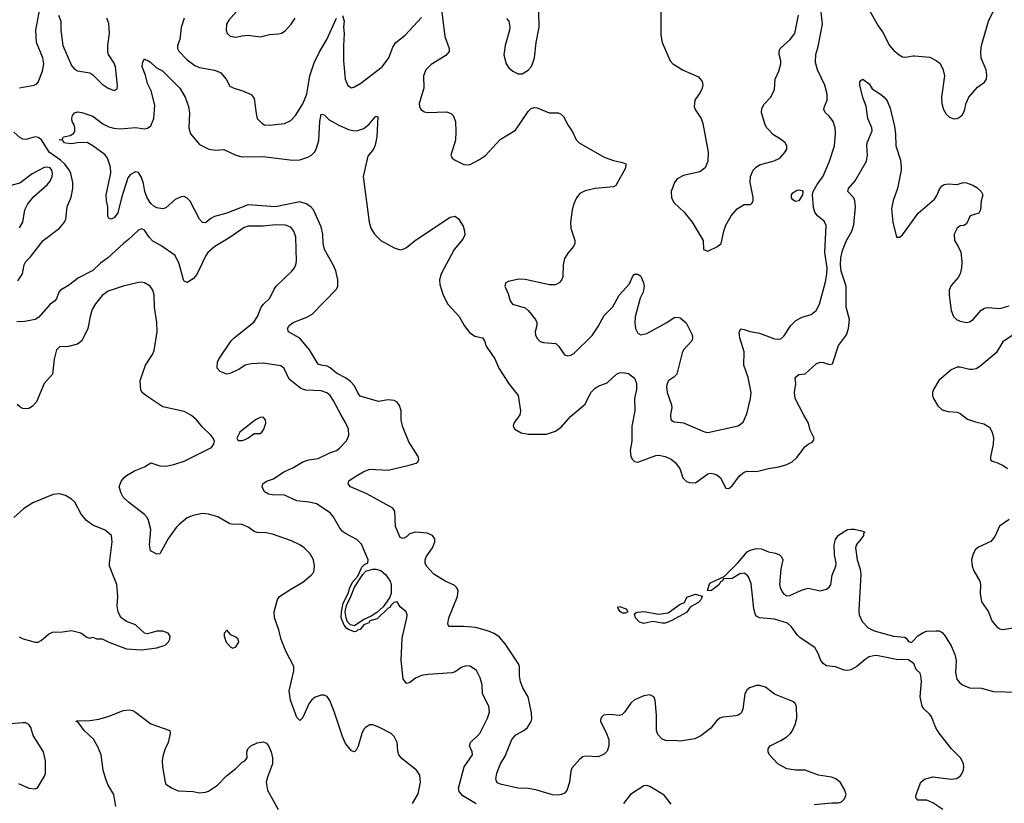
# Model space of a CAD drawing. Header units: inches. Extents: x 2143765 to 2212928, y 878963 to 1017374.
# Tile 120 of 256: x 2194129 to 2200599, y 940871 to 946020. Entities that reach past the tile are written whole.
import ezdxf

# ---------------------------------------------------------------- set-up
doc = ezdxf.new("R2010")
doc.units = ezdxf.units.IN
doc.header["$MEASUREMENT"] = 0
doc.layers.add('C1994', color=7, linetype='Continuous')
doc.layers.add('C2904', color=7, linetype='Continuous')

msp = doc.modelspace()

# ---------------------------------------------------------------- linework, layer by layer
at = {"layer": 'C1994', "color": 5}
for points, elevation in [([(2196902.3, 946070), (2196922.6, 945910), (2196950.4, 945830), (2196950.4, 945810), (2196930, 945783.6), (2196833.7, 945726.3), (2196797.4, 945690), (2196783.2, 945650), (2196784.4, 945570), (2196753.7, 945470), (2196756.4, 945450), (2196766, 945430), (2196790, 945414.4), (2196810.3, 945410.3), (2196933.3, 945413.3), (2196963.6, 945403.6), (2196977.6, 945390), (2196992.9, 945350), (2196996, 945284), (2196992, 945228), (2196962.8, 945130), (2196971.3, 945110), (2196990, 945096), (2197048.3, 945068.3), (2197070, 945065.5), (2197090, 945068.2), (2197150, 945100.5), (2197190, 945128), (2197287.2, 945232.8), (2197386, 945294), (2197470, 945417.4), (2197490, 945435.5), (2197510, 945442.2), (2197530, 945440.6), (2197607.9, 945407.9), (2197666.7, 945406.7), (2197682, 945402), (2197703.4, 945383.4), (2197730.4, 945330), (2197762.4, 945282.4), (2197785.3, 945230), (2197806.4, 945210), (2197970, 945117.4), (2198030, 945093.7), (2198090, 945082.4), (2198111.8, 945071.8), (2198110, 945044), (2198046, 944930), (2198030, 944922), (2197910, 944911.5), (2197843.8, 944896.2), (2197810, 944877.6), (2197788.5, 944850), (2197770.4, 944810), (2197760.3, 944770), (2197748.1, 944688.1), (2197750.5, 944650), (2197776.3, 944570), (2197776.3, 944550), (2197767.7, 944530), (2197730, 944486), (2197708.5, 944450), (2197699.5, 944410), (2197698, 944330), (2197690, 944309.3), (2197673.4, 944290), (2197650, 944277), (2197610, 944277.6), (2197450, 944312.4), (2197410, 944315.8), (2197339.3, 944300.7), (2197322.8, 944290), (2197317.3, 944270), (2197338.9, 944218.9), (2197351.6, 944171.6), (2197368.2, 944150), (2197450, 944126), (2197470.5, 944110), (2197519.3, 944050), (2197526.4, 944030), (2197526.7, 944010), (2197516.4, 943970), (2197518.4, 943950), (2197530, 943924.9), (2197550, 943906.4), (2197570, 943899.3), (2197652.4, 943892.4), (2197672.8, 943872.8), (2197710, 943818), (2197730, 943811), (2197750, 943814.8), (2197770, 943827.3), (2197890, 943943.8), (2197930, 944003), (2197970, 944077.1), (2198025.8, 944134.2), (2198068.5, 944210), (2198136.2, 944283.8), (2198156, 944330), (2198170, 944346.8), (2198190, 944347.3), (2198210, 944334.8), (2198228.2, 944290), (2198231.8, 944268.2), (2198226, 944230), (2198207.3, 944190), (2198173.4, 944066.6), (2198170.3, 944030), (2198174.9, 943990), (2198190, 943959.3), (2198210, 943950.3), (2198250, 943958.3), (2198382, 944030), (2198430, 944063.1), (2198450, 944066.4), (2198470, 944060.4), (2198509.1, 944029.1), (2198548.5, 943950), (2198550.4, 943930), (2198545.5, 943910), (2198490.4, 943850), (2198481.7, 943830), (2198446.4, 943690), (2198428.3, 943671.7), (2198394.9, 943650), (2198383.1, 943630), (2198379.6, 943610), (2198384, 943570), (2198412.2, 943490), (2198413.7, 943470), (2198405.1, 943425.1), (2198408.2, 943390), (2198430, 943378), (2198490, 943370.4), (2198630, 943311.8), (2198650, 943307.4), (2198850, 943350.6), (2198883.9, 943376.1), (2198907.3, 943430), (2198931.3, 943530), (2198936.3, 943570), (2198916.4, 943670), (2198886.4, 943750), (2198890, 943838), (2198861, 943930), (2198857.2, 943962.8), (2198861.7, 943978.3), (2198870, 943987.7), (2198890, 943985.3), (2198930, 943971.6), (2198990, 943959.6), (2199090, 943923.8), (2199110, 943920.5), (2199130, 943924), (2199150, 943940.7), (2199196.2, 944010), (2199230, 944042.4), (2199270, 944064.6), (2199330, 944082.6), (2199362.4, 944110), (2199384.4, 944150), (2199423.3, 944296.7), (2199432.7, 944347.3), (2199435, 944390), (2199420.6, 944490), (2199427.6, 944667.6), (2199415, 944695), (2199370.7, 944730.7), (2199355.1, 944755.1), (2199346.2, 944786.2), (2199337.7, 944870), (2199343.1, 944890), (2199370, 944937), (2199408.2, 944991.8), (2199450, 945090.8), (2199482.7, 945190), (2199490.9, 945270.9), (2199487.4, 945310), (2199473.5, 945350), (2199450, 945384.7), (2199422, 945410), (2199413.5, 945430), (2199416.8, 945450), (2199436, 945490), (2199435.3, 945530), (2199420.3, 945590), (2199371.1, 945690), (2199358.6, 945738.6), (2199361, 945790), (2199376.2, 945843.8), (2199403.6, 945990), (2199389.9, 946130)], 440), ([(2194128.8, 945571.2), (2194224, 945590), (2194240.9, 945599.1), (2194251.1, 945610), (2194278.2, 945681.8), (2194287, 945730), (2194280.8, 945770), (2194239.1, 945870), (2194235.2, 945950), (2194261.5, 946090)], 440), ([(2194384.4, 946050), (2194398.4, 946010), (2194399.7, 945950), (2194412.2, 945850), (2194470, 945719.5), (2194490, 945694.9), (2194510, 945684.6), (2194590.2, 945670.2), (2194610, 945656.4), (2194670, 945595.3), (2194710, 945568.8), (2194750, 945555.5), (2194770, 945566), (2194772.7, 945587.3), (2194759.1, 945710), (2194750, 945734.7), (2194713.7, 945790), (2194708.5, 945810), (2194708.7, 945850), (2194719.3, 945930), (2194713.8, 945993.8), (2194702, 946030)], 440), ([(2195568.4, 946090), (2195503.6, 946016.4), (2195488.9, 945990), (2195484.9, 945950), (2195492.7, 945930), (2195511.8, 945911.8), (2195550, 945904.2), (2195590, 945914.6), (2195630, 945918), (2195710, 945906.7), (2195770, 945922), (2195830, 945927), (2195850, 945932), (2195873.5, 945946.5), (2195913.3, 945990), (2195939.7, 946030)], 460), ([(2197328.2, 946028.2), (2197344, 946010), (2197350.4, 945970.4), (2197348, 945950), (2197319.3, 945850), (2197310.5, 945789.5), (2197326, 945730), (2197344.2, 945704.2), (2197370, 945680.5), (2197403.7, 945663.7), (2197430, 945664.9), (2197470, 945688.5), (2197489.6, 945710), (2197499.7, 945730), (2197511.2, 945770), (2197522.9, 945870), (2197543.6, 945970), (2197539.6, 946070)], 460), ([(2198341, 946070), (2198342.5, 945917.5), (2198350.5, 945870), (2198403, 945750), (2198420.7, 945730), (2198487.9, 945687.9), (2198590, 945643.8), (2198614.7, 945614.7), (2198618, 945590), (2198613.7, 945570), (2198599.7, 945540.3), (2198564.9, 945490), (2198560.7, 945450), (2198567.3, 945430), (2198607.7, 945370), (2198618.3, 945338.3), (2198653, 945150), (2198650.6, 945090), (2198634.2, 945045.8), (2198598.8, 945021.2), (2198490, 944997), (2198450, 944975.1), (2198432.7, 944950), (2198410.5, 944890), (2198412.7, 944850), (2198430, 944817.3), (2198494.4, 944754.4), (2198548.8, 944688.8), (2198620.7, 944570), (2198622, 944510), (2198650, 944498), (2198715.3, 944530), (2198739.3, 944550), (2198755.1, 944630), (2198769.3, 944670), (2198805.2, 944730), (2198843.3, 944776.7), (2198890, 944806), (2198930, 944804.7), (2198938, 944810), (2198948, 944830), (2198948.7, 944851.3), (2198929.3, 944950), (2198932, 944990), (2198949.7, 945030.3), (2198968.3, 945051.7), (2198990, 945066), (2199087.5, 945092.5), (2199124, 945110), (2199155.3, 945144.7), (2199169.2, 945170), (2199169.2, 945190), (2199159.3, 945210), (2199136, 945230), (2199083.1, 945263.1), (2199039.5, 945310), (2199027.6, 945330), (2199003.6, 945410), (2199006.5, 945433.5), (2199018.3, 945461.7), (2199065.2, 945510), (2199090, 945562), (2199093.6, 945630), (2199117.4, 945682.6), (2199130.9, 945730), (2199131, 945750), (2199120.5, 945790), (2199120.5, 945810), (2199127.3, 945830), (2199191.4, 945888.6), (2199223.5, 945930), (2199247.7, 946050)], 460), ([(2199706.3, 946090), (2199770, 945979.1), (2199799.7, 945939.7), (2199844.6, 945850), (2199870, 945820.3), (2199908.2, 945788.2), (2199930, 945776.4), (2199950, 945774), (2200000, 945781.6)], 440), ([(2195210.4, 946030), (2195191.1, 945968.9), (2195180.7, 945890), (2195166.9, 945850), (2195166.5, 945830), (2195173.8, 945813.8), (2195230, 945756.9), (2195279.6, 945719.6), (2195310, 945705.2), (2195410, 945688.9), (2195437.6, 945677.6), (2195450.4, 945670), (2195486, 945630), (2195510, 945583.8), (2195531.5, 945571.5), (2195593.3, 945553.3), (2195650, 945527.3), (2195670, 945502), (2195682.3, 945402.3), (2195690.3, 945370.3), (2195719.2, 945339.2), (2195738, 945330), (2195770, 945326), (2195870, 945338), (2195910, 945358.4), (2195941.6, 945390), (2195990, 945466), (2196016.5, 945530), (2196035.4, 945650), (2196063.3, 945736.7), (2196096.2, 945803.8), (2196146.6, 945890), (2196209.8, 946030.2)], 440), ([(2196250, 946046.8), (2196260.3, 946010), (2196256.5, 945970), (2196261.3, 945930), (2196256, 945850), (2196257.4, 945750), (2196268.8, 945630), (2196286.3, 945586.3), (2196310, 945573), (2196330, 945579.3), (2196370, 945603.1), (2196510, 945710.4), (2196554.8, 945770), (2196581.4, 945838.6), (2196599.7, 945870), (2196661.3, 945918.7), (2196770, 946033.1)], 440), ([(2199350, 940863), (2199464.8, 940875.2), (2199510, 940874), (2199530, 940880.7), (2199550, 940901), (2199559.5, 940930), (2199550, 940962), (2199521.2, 941010), (2199492.6, 941032.6), (2199462.6, 941042.6), (2199377.2, 941057.2), (2199290, 941089.5), (2199230, 941089.7), (2199170, 941098), (2199111, 941131), (2199056, 941190), (2199046.6, 941210), (2199046.6, 941230), (2199061.2, 941250), (2199130, 941283.7), (2199170, 941308.7), (2199194.7, 941330), (2199208.2, 941350), (2199225.7, 941390), (2199234.8, 941430), (2199233, 941510), (2199222.9, 941530), (2199210, 941539.7), (2199090, 941587.8), (2199030, 941635.3), (2198990, 941646.4), (2198970, 941646.4), (2198924.4, 941630), (2198906.2, 941613.8), (2198894.9, 941590), (2198881.7, 941490), (2198870, 941463.7), (2198850.3, 941449.7), (2198834.3, 941445.7), (2198750, 941438.2), (2198730, 941430.8), (2198710, 941416), (2198670, 941364.2), (2198605.1, 941314.9), (2198564.8, 941295.2), (2198470, 941279.8), (2198430, 941284.4), (2198382.6, 941282.6), (2198350, 941292), (2198323.3, 941323.3), (2198314.3, 941350), (2198314, 941450), (2198304.7, 941550), (2198295.6, 941570), (2198270, 941583.5), (2198230, 941576.8), (2198169.4, 941550.6), (2198144.9, 941530), (2198103.1, 941470), (2198086.4, 941453.6), (2198070, 941448.2), (2198006.1, 941453.9), (2197966, 941450), (2197947.3, 941430), (2197945.5, 941410), (2197985.7, 941330), (2197999.5, 941290), (2198001.3, 941250), (2197990, 941214), (2197970, 941195.1), (2197930, 941177), (2197850, 941182), (2197830, 941175.8), (2197810, 941162.4), (2197757.5, 941102.5), (2197750, 941082), (2197741.5, 941010), (2197724, 940956), (2197710, 940938.4), (2197690.3, 940929.7), (2197670, 940926), (2197630, 940927.8), (2197520.2, 940960.2), (2197470, 940967.9), (2197404, 940970), (2197294.6, 940994.6), (2197266.8, 941006.8), (2197258.9, 941030), (2197264.8, 941070), (2197288.6, 941130), (2197318.5, 941181.5), (2197362.3, 941290), (2197390, 941321.7), (2197442.4, 941350), (2197465.4, 941370), (2197490, 941408), (2197494.1, 941425.9), (2197493.1, 941466.9), (2197470.5, 941570), (2197435.3, 941630), (2197419.8, 941670), (2197413.5, 941710), (2197414, 941770), (2197407.2, 941787.2), (2197320.1, 941920.1), (2197282.4, 941962.4), (2197246.9, 941986.9), (2197210, 942003.1), (2197125.6, 942025.6), (2197046.3, 942033.7), (2196950, 942034), (2196942.9, 942050), (2196949.7, 942089.7), (2197005.6, 942230), (2197009.4, 942270), (2196999.3, 942290), (2196983.9, 942303.9), (2196924, 942330), (2196850, 942377), (2196802.9, 942430), (2196794, 942450), (2196794, 942470), (2196800.7, 942490), (2196840.7, 942550), (2196857.6, 942590), (2196856.2, 942610), (2196842.7, 942630), (2196805.6, 942645.6), (2196730, 942652.3), (2196690, 942642), (2196670, 942622.4), (2196650, 942611.5), (2196630, 942617), (2196599, 942690), (2196593.3, 942790), (2196580.7, 942810), (2196410, 942904), (2196302.7, 942950), (2196287, 942970), (2196292.3, 942990), (2196319.5, 943010), (2196390, 943051.5), (2196430, 943067.7), (2196550, 943059.1), (2196687.7, 943092.3), (2196733.6, 943106.4), (2196745.4, 943114.6), (2196751.8, 943130), (2196747.6, 943150), (2196685.2, 943245.2), (2196644.2, 943350), (2196634.8, 943390), (2196635.4, 943450), (2196625.9, 943485.9), (2196610, 943506.3), (2196590, 943517.6), (2196550, 943523.1), (2196487.9, 943512.1), (2196367, 943547), (2196350, 943568.4), (2196330, 943613.3), (2196303.6, 943643.6), (2196270, 943667.5), (2196210, 943697.4), (2196170, 943733.1), (2196150, 943744.2), (2196109.8, 943749.8), (2196090, 943757.6), (2196032.5, 943850), (2195970, 943927.3), (2195895.1, 943970), (2195889.4, 943990), (2195899.3, 944010), (2195926, 944030), (2196015.2, 944064.8), (2196050, 944085.7), (2196210, 944248.4), (2196219.1, 944270), (2196220.7, 944310), (2196207, 944370), (2196189.8, 944410), (2196133, 944510), (2196123.8, 944550), (2196121.4, 944610), (2196110, 944658.4), (2196059.8, 944770), (2196042, 944790), (2196012.6, 944810), (2195970, 944822.5), (2195810, 944790.5), (2195630, 944804.1), (2195490, 944748.7), (2195410, 944726.8), (2195385.9, 944714.1), (2195350, 944685.7), (2195330, 944686.6), (2195310, 944709.6), (2195250, 944826.4), (2195230, 944848), (2195210, 944857.7), (2195190, 944856.8), (2195150, 944838.5), (2195090, 944784.5), (2195070, 944776.5), (2195030, 944782.6), (2195010, 944793.6), (2194990, 944811.9), (2194966.6, 944850), (2194951.9, 944890), (2194943.6, 944943.6), (2194930, 944983), (2194910, 945015.1), (2194890, 945020.4), (2194857.3, 945002.7), (2194840, 944980), (2194797.6, 944850), (2194774.6, 944750), (2194750, 944717.2), (2194728.9, 944708.9), (2194715.3, 944715.3), (2194709.2, 944729.2), (2194707.3, 944790), (2194699.6, 944830), (2194698, 944870), (2194728.2, 945011.8), (2194726, 945050), (2194706.6, 945110), (2194690, 945131.2), (2194610, 945191.3), (2194572.1, 945212.1), (2194508.5, 945211.5), (2194470, 945205.1), (2194432.3, 945207.7), (2194424, 945210), (2194410, 945228.7), (2194388, 945230), (2194408, 945232), (2194418, 945250), (2194461.6, 945258.4), (2194485.4, 945274.6), (2194492, 945290), (2194491.8, 945310), (2194486.6, 945330), (2194474.5, 945350), (2194472.1, 945372.1), (2194475.6, 945390), (2194490, 945408), (2194510, 945414.6), (2194538, 945410), (2194610, 945384.9), (2194675.3, 945335.3), (2194715.3, 945315.3), (2194747.1, 945307.1), (2194790, 945303), (2194890, 945312), (2194950, 945303.7), (2194970, 945306.7), (2194990, 945321.6), (2195009.8, 945370.2), (2195018, 945458), (2194992.1, 945552.1), (2194970, 945601.2), (2194955.1, 945655.1), (2194933.2, 945710), (2194937.2, 945742.8), (2194950, 945762), (2194955.3, 945755.3), (2194970, 945753.4), (2194990, 945738.4), (2195025.3, 945705.3), (2195070, 945681.6), (2195181.1, 945570), (2195216.5, 945510), (2195238.3, 945450), (2195244.8, 945404.8), (2195240.3, 945310), (2195250.4, 945270), (2195310, 945200.4), (2195371.3, 945170), (2195417.7, 945162.3), (2195470, 945166.4), (2195550.2, 945130.2), (2195590, 945119.6), (2195730, 945121.3), (2195922.5, 945097.5), (2195970, 945098.3), (2196022.9, 945117.1), (2196046, 945130), (2196066, 945150), (2196078, 945170), (2196093.7, 945226.3), (2196101.7, 945350), (2196110, 945398), (2196130, 945395.3), (2196162.6, 945362.6), (2196225.8, 945325.8), (2196290, 945298.2), (2196330, 945290.2), (2196350, 945291.3), (2196390, 945305.8), (2196425.8, 945334.2), (2196470, 945386.8), (2196482, 945382), (2196476.5, 945250), (2196465.2, 945194.8), (2196454, 945170), (2196417, 945123), (2196386.9, 944990), (2196425.4, 944690), (2196436.8, 944650), (2196460.2, 944610), (2196502.7, 944570), (2196590, 944520.2), (2196630, 944507.7), (2196650, 944511.4), (2196670, 944522.4), (2196730.5, 944570.5), (2196958, 944722), (2196990, 944728.9), (2197012.1, 944712.1), (2197042.9, 944662.9), (2197052.6, 944630), (2197053.5, 944606.5), (2197041.9, 944578.1), (2196984.9, 944510), (2196898.5, 944350), (2196886.9, 944310), (2196890, 944281), (2196911.6, 944210), (2196942, 944150), (2197017.3, 944070), (2197050.4, 944010), (2197085.1, 943965.1), (2197120.7, 943940.7), (2197170.5, 943930), (2197184.4, 943910), (2197194.9, 943874.9), (2197251.5, 943791.5), (2197277.6, 943730), (2197344.6, 943624.6), (2197405.7, 943550), (2197420.7, 943450), (2197415.8, 943424.2), (2197376.4, 943370), (2197372.7, 943350), (2197383, 943330), (2197424.4, 943304.4), (2197470, 943297.4), (2197590, 943296.9), (2197650, 943317.4), (2197690, 943344.9), (2197748.1, 943411.9), (2197845.2, 943494.8), (2197882.7, 943570), (2197910, 943599.6), (2197930, 943612.7), (2197990, 943633.7), (2198050, 943690.6), (2198070, 943699.1), (2198090, 943701), (2198130, 943696), (2198170, 943664.9), (2198183.1, 943630), (2198181.5, 943590), (2198168.2, 943530), (2198170.2, 943450), (2198152.3, 943350), (2198151.6, 943250), (2198140.9, 943190), (2198144.6, 943150), (2198154.9, 943130), (2198170, 943117.6), (2198190, 943112.2), (2198310, 943155.5), (2198330, 943158), (2198370, 943150.4), (2198410, 943132.2), (2198437.1, 943110), (2198466, 943070), (2198486, 943010), (2198510, 942986.4), (2198530, 942979.5), (2198570, 942978), (2198650, 943035.2), (2198670, 943039.6), (2198690, 943036.5), (2198710, 943028.7), (2198734, 943010), (2198770, 942941), (2198790, 942938.8), (2198810, 942957.3), (2198858, 943022), (2198890, 943047), (2198910, 943053.7), (2198970, 943051.3), (2199050, 943071.9), (2199116.9, 943083.1), (2199170, 943098), (2199204.4, 943115.6), (2199236.1, 943143.9), (2199290, 943214.8), (2199310, 943230.8), (2199336.5, 943243.5), (2199344.7, 943255.3), (2199349, 943270), (2199323.8, 943323.8), (2199312.6, 943370), (2199281, 943421), (2199225.7, 943530), (2199221.5, 943570), (2199228.2, 943628.2), (2199225.6, 943670), (2199250, 943688.2), (2199290, 943693.4), (2199362.3, 943757.7), (2199388.7, 943770), (2199410, 943768.2), (2199450, 943753.4), (2199470, 943758.8), (2199510, 943879.1), (2199561.1, 943950), (2199574.8, 943990), (2199581.8, 944050), (2199558.9, 944130), (2199560.9, 944270), (2199527.4, 944367.4), (2199522.1, 944410), (2199525, 944455), (2199536.7, 944503.3), (2199561.2, 944570), (2199597.5, 944630), (2199611.3, 944671.3), (2199621.8, 944790), (2199617.7, 944830), (2199609.8, 944850), (2199571.3, 944890), (2199574.3, 944910), (2199618.6, 944961.4), (2199693.2, 945090), (2199700.2, 945130), (2199695.7, 945190), (2199698.2, 945210), (2199729.8, 945290), (2199729.1, 945310), (2199702.7, 945370), (2199690.9, 945450.9), (2199668.9, 945508.9), (2199650, 945588.7), (2199650, 945611.3), (2199657.5, 945622.5), (2199670, 945628), (2199710, 945598), (2199730, 945564.9), (2199786, 945530), (2199810.7, 945510), (2199830, 945486), (2199850, 945438), (2199877.8, 945317.8), (2199885, 945270), (2199887.1, 945190), (2199916.1, 945096.1), (2199921.5, 945050), (2199921.5, 945030), (2199896.5, 944910), (2199868, 944832), (2199858, 944778), (2199866.7, 944690), (2199890, 944591.3), (2199910, 944590.8), (2199930, 944607.3), (2200000, 944703.1)], 420), ([(2194116.6, 944303.4), (2194146.9, 944350), (2194158.2, 944410), (2194169.7, 944430), (2194199, 944461), (2194283.8, 944570), (2194389.6, 944650), (2194423, 944690), (2194431.5, 944710), (2194441.3, 944790), (2194466.4, 944853.6), (2194478, 944910), (2194477.6, 944950), (2194464.2, 945010), (2194453.4, 945033.4), (2194425.6, 945070), (2194396.5, 945096.5), (2194321.8, 945150), (2194271.6, 945230), (2194250, 945245.8), (2194230, 945249), (2194170, 945233.3), (2194150, 945234), (2194130, 945244.7), (2194090, 945280.5)], 440), ([(2194127.2, 944652.8), (2194149.8, 944690), (2194162.3, 944770), (2194181.5, 944810), (2194221, 944859), (2194310, 944934.7), (2194330, 944958.3), (2194341.7, 944990), (2194344, 945010), (2194340.3, 945030), (2194330, 945045.7), (2194310, 945051.6), (2194290, 945048.5), (2194210, 945007.3), (2194130, 944945.1), (2194070, 944929.6)], 460), ([(2197127.8, 940867.8), (2197041.5, 940921.5), (2197017.2, 940950), (2197011.9, 940970), (2197049.9, 941110.1), (2197105.1, 941190), (2197103.1, 941210), (2197085.4, 941250), (2197091.3, 941270), (2197152.1, 941330), (2197203.1, 941430), (2197215.8, 941470), (2197211.3, 941510), (2197171.1, 941590), (2197167.1, 941650), (2197155.7, 941695.7), (2197130, 941743.6), (2197090, 941772.6), (2197064.9, 941775.1), (2197034.9, 941765.1), (2196990, 941734.5), (2196970, 941729.5), (2196810, 941718.7), (2196770, 941712.1), (2196730, 941693.7), (2196690, 941663), (2196670, 941658.4), (2196649.8, 941690), (2196636.8, 941810), (2196643.3, 941956.7), (2196674, 942090), (2196674.5, 942110), (2196669, 942130), (2196630, 942161.2), (2196610, 942194), (2196587.4, 942190), (2196570, 942173.7), (2196562.2, 942157.8), (2196550, 942153.3), (2196477.6, 942082.4), (2196430.2, 942070), (2196422.3, 942057.7), (2196390, 942043.7), (2196365.7, 942014.3), (2196348.9, 942010), (2196339, 942001), (2196330, 941999), (2196290, 942012.7), (2196279.3, 942019.3), (2196262, 942042), (2196241.6, 942090), (2196243.3, 942130), (2196253.9, 942186.1), (2196290, 942253.4), (2196297, 942283), (2196316.4, 942323.6), (2196350, 942364.6), (2196376.7, 942423.3), (2196396.9, 942443.1), (2196417, 942450), (2196418.3, 942470), (2196374.4, 942574.4), (2196345.5, 942605.5), (2196270, 942643), (2196250, 942658), (2196230, 942684.2), (2196190, 942755.1), (2196170, 942779.7), (2196078.6, 942838.6), (2196030.8, 942850.8), (2195950, 942859.3), (2195870, 942894.8), (2195790, 942897.6), (2195763.5, 942903.5), (2195738.8, 942918.8), (2195722.4, 942950), (2195727.3, 942970), (2195750, 942988.5), (2195797.8, 943002.2), (2195864.2, 943050), (2195923.5, 943076.5), (2195990, 943115.8), (2196030, 943128.7), (2196090, 943136), (2196166, 943174), (2196210, 943188.9), (2196230, 943203.7), (2196274.7, 943250), (2196286.3, 943270), (2196291.5, 943290), (2196289.6, 943330), (2196272.6, 943370), (2196241.1, 943421.1), (2196190, 943520.7), (2196169.6, 943550), (2196147.3, 943567.3), (2196110, 943581), (2196010, 943585), (2195976.5, 943596.5), (2195899, 943659), (2195867.6, 943727.6), (2195844.5, 943744.5), (2195730, 943763.1), (2195650, 943759.3), (2195611, 943749), (2195570, 943722), (2195510, 943694.7), (2195490, 943691.5), (2195447.3, 943707.3), (2195427.3, 943730), (2195428, 943770), (2195438, 943790), (2195518.3, 943910), (2195537.4, 943930), (2195666.8, 944033.2), (2195690.9, 944070), (2195716.8, 944130), (2195731.2, 944150), (2195773.7, 944190), (2195801.3, 944250), (2195815.1, 944270), (2195914.9, 944365.1), (2195935.1, 944390), (2195944.5, 944410), (2195947.2, 944432.8), (2195944, 944590), (2195931, 944630), (2195910, 944656.9), (2195875.3, 944670), (2195810, 944673), (2195730, 944662.8), (2195630, 944662.4), (2195605.2, 944654.8), (2195510, 944588.5), (2195412.2, 944530), (2195365.7, 944490), (2195350, 944467), (2195293.7, 944346.3), (2195270, 944317.4), (2195230, 944294), (2195210, 944300.9), (2195205.1, 944310), (2195176.1, 944416.1), (2195149.8, 944469.8), (2195056.6, 944536.6), (2195004.5, 944564.5), (2194979.6, 944590), (2194950, 944636), (2194930, 944646.6), (2194910, 944637), (2194845.1, 944574.9), (2194812, 944550), (2194706.5, 944453.5), (2194659.6, 944420.4), (2194610, 944372.1), (2194515.9, 944324.1), (2194450, 944274.2), (2194397.6, 944242.4), (2194386, 944230), (2194370, 944186.6), (2194358.4, 944170), (2194328.4, 944150), (2194254.8, 944065.2), (2194230, 944049.6), (2194163.4, 944036.6), (2194110, 944035.1)], 440), ([(2196710, 940871), (2196746.5, 940933.5), (2196762.4, 941010), (2196757.4, 941057.4), (2196737, 941090), (2196643.3, 941163.3), (2196620.9, 941190), (2196613.8, 941213.8), (2196609.4, 941270), (2196589.6, 941309.6), (2196569.5, 941329.5), (2196490, 941372.3), (2196450, 941386), (2196430, 941386), (2196401, 941370), (2196390, 941359), (2196376.3, 941330), (2196353.7, 941246.3), (2196339.8, 941220.2), (2196330, 941208.7), (2196310, 941215.3), (2196270, 941265.2), (2196249.6, 941310), (2196195.4, 941475.4), (2196167.7, 941547.7), (2196150, 941572.7), (2196130, 941580.9), (2196110, 941580.9), (2196070, 941569.2), (2196048.5, 941551.5), (2196030, 941524), (2195990, 941435.3), (2195970, 941415.3), (2195950, 941435.3), (2195909.3, 941550), (2195900.9, 941610), (2195930, 941742), (2195929.5, 941770), (2195878.4, 941870), (2195847.3, 941947.3), (2195831, 942011), (2195803, 942090), (2195802, 942130), (2195823.5, 942210), (2195837, 942230), (2195910, 942279.3), (2195990, 942324.9), (2196045.2, 942370), (2196062.7, 942390), (2196066.6, 942430), (2196059.6, 942470), (2196036.9, 942510), (2195998.4, 942550), (2195969.8, 942569.8), (2195914.9, 942594.9), (2195790, 942638.7), (2195748.1, 942648.1), (2195689.7, 942649.7), (2195670, 942656.3), (2195630, 942686), (2195590, 942702.4), (2195570, 942706.3), (2195530, 942703.5), (2195510, 942708.2), (2195430, 942753.3), (2195370, 942771.2), (2195330, 942774.7), (2195270, 942762.4), (2195230, 942746), (2195176.7, 942703.3), (2195156.7, 942683.3), (2195106.8, 942613.2), (2195050, 942509.6), (2195030, 942508), (2194989.7, 942529.7), (2194982.7, 942570), (2194989.8, 942670), (2194976.1, 942730), (2194966, 942750), (2194949.1, 942769.1), (2194843, 942850), (2194810, 942882), (2194795.1, 942910), (2194783.6, 942950), (2194794.9, 942985.1), (2194812.7, 943010), (2194830, 943024.9), (2194884.4, 943055.6), (2194950, 943083), (2194990, 943107.7), (2195050, 943088.5), (2195090, 943087), (2195142.7, 943097.3), (2195210, 943119.3), (2195388.7, 943210), (2195405.2, 943230), (2195409.2, 943250), (2195401.2, 943270), (2195385.2, 943290), (2195330, 943342.7), (2195291.2, 943391.2), (2195258.6, 943418.6), (2195210, 943445.1), (2195070, 943475.6), (2194957.2, 943550), (2194933.2, 943570), (2194925.6, 943585.6), (2194921.6, 943650), (2194956.2, 943750), (2195001, 943819), (2195013.1, 943846.9), (2195032.8, 943970), (2195031.1, 944030), (2195014, 944130), (2195012, 944212), (2195003.8, 944243.8), (2194986, 944270), (2194948.7, 944290), (2194930, 944295.1), (2194910, 944293.3), (2194810, 944267.9), (2194710, 944235.1), (2194670, 944208.3), (2194626.3, 944153.7), (2194605.3, 944114.7), (2194591.3, 944070), (2194576.9, 943990), (2194538, 943910), (2194510, 943887.6), (2194450, 943872.8), (2194390, 943869.6), (2194370.4, 943850), (2194354.7, 943790), (2194344, 943690), (2194290.2, 943630), (2194239.6, 943510), (2194210, 943478), (2194190, 943466), (2194170, 943462), (2194150, 943465.4), (2194130, 943475.8), (2194111.6, 943491.6)], 460), ([(2194126.2, 941966.2), (2194152.8, 941952.8), (2194230, 941930.6), (2194250, 941930.7), (2194270, 941940.7), (2194317.7, 941982.3), (2194344.4, 941995.6), (2194410, 941997.6), (2194470, 942006.4), (2194530.5, 941990.5), (2194570, 941964), (2194590, 941956), (2194610, 941962), (2194632.7, 941952.7), (2194670, 941951.3), (2194714, 941930), (2194830, 941887.3), (2194930, 941879.3), (2195030, 941892.7), (2195084, 941910), (2195107.5, 941932.5), (2195116, 941950), (2195118, 941970), (2195105.2, 941990), (2195070, 942002.9), (2195030, 942002.9), (2194970, 941985.2), (2194950, 941989), (2194890, 942044), (2194830, 942065.2), (2194792.7, 942092.7), (2194777.2, 942130), (2194769.5, 942169.5), (2194774, 942230), (2194766.6, 942310), (2194719.7, 942430), (2194718.7, 942450), (2194736.3, 942590), (2194731.6, 942630), (2194690, 942665.6), (2194610, 942699.7), (2194568.8, 942728.8), (2194533, 942770), (2194491.1, 942850), (2194469.6, 942870), (2194430, 942893.3), (2194390, 942905.6), (2194350, 942900.7), (2194215.1, 942844.9), (2194154.6, 942805.4), (2194090, 942748.7)], 480), ([(2200000, 941792.7), (2199970, 941813.7), (2199890, 941815.2), (2199770, 941841.4), (2199750, 941841.7), (2199710, 941832.7), (2199683.8, 941816.2), (2199630, 941769.3), (2199590, 941748.5), (2199570, 941744.1), (2199546.2, 941746.2), (2199490, 941768.2), (2199430, 941775.7), (2199410, 941787.3), (2199393.4, 941810), (2199375.6, 941855.6), (2199354.2, 941894.2), (2199258, 941958), (2199238.1, 941978.1), (2199201.1, 942030), (2199174.1, 942054.1), (2199090, 942081.1), (2198990, 942090.9), (2198970, 942100.4), (2198963.2, 942110), (2198953.8, 942150), (2198935.8, 942315.8), (2198918.3, 942358.3), (2198909.8, 942369.8), (2198890, 942383.1), (2198861.2, 942378.8), (2198810, 942348.4), (2198754.4, 942345.6), (2198746, 942330), (2198734.6, 942325.4), (2198725.5, 942310), (2198702.4, 942290), (2198670, 942268), (2198649.3, 942269.3), (2198663, 942317), (2198758.6, 942361.4), (2198848.2, 942451.8), (2198910, 942523), (2198930, 942534.9), (2198970, 942544.9), (2199002.5, 942542.5), (2199050, 942522.8), (2199094.9, 942514.9), (2199122.8, 942502.8), (2199136, 942490), (2199142.8, 942470), (2199130.3, 942409.7), (2199122.3, 942310), (2199126.3, 942290), (2199140.4, 942260.4), (2199150, 942246.4), (2199170, 942234), (2199190, 942235.8), (2199267.3, 942272.7), (2199310, 942284.5), (2199390, 942267.9), (2199430, 942277.8), (2199448.6, 942291.4), (2199459.8, 942310), (2199467.8, 942370), (2199493.1, 942430), (2199493.5, 942450), (2199482.9, 942502.9), (2199482, 942570), (2199490, 942603.8), (2199510, 942632.4), (2199569.3, 942670), (2199591.8, 942671.8), (2199612.1, 942672.1), (2199661, 942661), (2199676.9, 942656.9), (2199682, 942650), (2199674, 942646), (2199673.7, 942630), (2199659.6, 942610), (2199627.3, 942572.7), (2199620.9, 942550), (2199631.5, 942471.5), (2199651.7, 942410), (2199656.3, 942376.3), (2199642.7, 942137.3), (2199644.8, 942110), (2199665.2, 942065.2), (2199703.7, 942023.7), (2199744.7, 942004.7), (2199870, 941970.1), (2199942.7, 941962.7), (2199955.3, 941955.3), (2199970, 941935.3), (2199990, 941927.1), (2200000, 941938.1)], 380), ([(2194761, 940850), (2194747.4, 940930), (2194711.1, 940991.1), (2194695, 941030), (2194678.5, 941090), (2194664.1, 941190), (2194643.4, 941243.4), (2194613.4, 941293.4), (2194552, 941350), (2194518, 941398), (2194498, 941410), (2194506.3, 941413.7), (2194590, 941414.6), (2194650, 941423.6), (2194716, 941444), (2194810, 941481.5), (2194850, 941485.7), (2194870, 941481.3), (2194890, 941470.4), (2194990, 941394.6), (2195116, 941350), (2195117.3, 941330), (2195104.2, 941270), (2195084.9, 941230), (2195070, 941182), (2195065.5, 941150), (2195068.1, 941110), (2195084, 941010), (2195090, 940998), (2195130.3, 940970.3), (2195170, 940954.4), (2195270, 940948.4), (2195310, 940941.3), (2195350, 940943.7), (2195370, 940950.4), (2195429.6, 940990), (2195487.6, 941052.4), (2195550, 941099.3), (2195590, 941140.7), (2195609.4, 941150.6), (2195624, 941170), (2195622.7, 941210), (2195629.2, 941230), (2195649, 941250), (2195690, 941267.7), (2195730, 941274.8), (2195750, 941266.8), (2195764, 941250), (2195782, 941210), (2195790.7, 941170), (2195790.6, 941130), (2195756.7, 941043.3), (2195748.8, 941011.2), (2195756.7, 940956.7), (2195827, 940830)], 460), ([(2194122.3, 941002.3), (2194190, 940970.7), (2194230, 940966.8), (2194246, 940974), (2194291.1, 941048.9), (2194297.6, 941070), (2194298, 941150), (2194284.7, 941210), (2194217.6, 941317.6), (2194201.3, 941370), (2194190, 941389.4), (2194170, 941399.8), (2194150, 941400.8), (2194070, 941393.3)], 480), ([(2198410, 940865.1), (2198364.8, 940924.8), (2198270, 940982), (2198250, 940988.2), (2198230, 940986), (2198143.7, 940930), (2198096.4, 940870)], 440)]:
    msp.add_lwpolyline(points, dxfattribs=dict(at, elevation=elevation))
for points, elevation in [([(2199230, 944826.3), (2199221.2, 944830), (2199210, 944836.2), (2199201.1, 944850), (2199201.3, 944870), (2199210, 944881.6), (2199230, 944896.1), (2199250, 944902.4), (2199270, 944897.3), (2199274.4, 944890), (2199272, 944870), (2199250, 944829.6)], 440), ([(2195730, 943408.7), (2195710, 943405.2), (2195678, 943390), (2195574.8, 943310), (2195556, 943270), (2195561.4, 943261.4), (2195570, 943256), (2195590, 943254.8), (2195610, 943262), (2195628.7, 943270), (2195670, 943300.7), (2195710, 943302), (2195721.2, 943310), (2195734, 943330), (2195746, 943370), (2195744, 943390)], 460), ([(2196330, 942037.9), (2196303, 942043), (2196283.6, 942063.6), (2196273.5, 942090), (2196268.1, 942130), (2196275.7, 942170), (2196306, 942230), (2196328.5, 942291.5), (2196384.8, 942375.2), (2196404.4, 942395.6), (2196450, 942410.2), (2196470, 942409.9), (2196501.1, 942401.1), (2196533.7, 942373.7), (2196563.8, 942330), (2196569.4, 942310), (2196570.4, 942269.6), (2196569.4, 942250), (2196558.7, 942221.3), (2196517.1, 942162.9), (2196475.7, 942124.3), (2196439.6, 942100.4), (2196390, 942079)], 420), ([(2198350, 942054), (2198290, 942065.1), (2198230, 942051.8), (2198202.3, 942062.3), (2198176, 942090), (2198169.1, 942110.9), (2198178, 942122), (2198190, 942126.8), (2198230, 942130.7), (2198330, 942114.4), (2198390, 942123.8), (2198470, 942179.1), (2198498, 942190), (2198514, 942226), (2198570, 942244.4), (2198613.2, 942233.2), (2198608, 942210), (2198590.4, 942190), (2198537.6, 942162.4), (2198510, 942124.7), (2198410, 942069.6), (2198370, 942055.6)], 380), ([(2198090, 942120.9), (2198077.2, 942130), (2198061.2, 942150), (2198060.2, 942159.8), (2198070, 942164.7), (2198114, 942150), (2198124.7, 942130), (2198110, 942121.2)], 380), ([(2195490, 942008), (2195472, 941990), (2195472, 941970), (2195486, 941930), (2195516.8, 941896.8), (2195530, 941890.8), (2195550, 941898.8), (2195569.3, 941930), (2195565.2, 941950), (2195550, 941962.7), (2195517.2, 941977.2)], 480)]:
    msp.add_lwpolyline(points, close=True, dxfattribs=dict(at, elevation=elevation))
at = {"layer": 'C2904', "color": 5}
for points, elevation in [([(2200000, 945781.6), (2200010, 945783.1), (2200110, 945772.4), (2200152.3, 945752.3), (2200174.9, 945734.9), (2200196.1, 945696.1), (2200205.5, 945650), (2200185.5, 945510), (2200188, 945468), (2200198.8, 945430), (2200218, 945398), (2200239.1, 945379.1), (2200268.4, 945368.4), (2200290, 945370.4), (2200303.3, 945376.7), (2200324.4, 945395.6), (2200337.2, 945422.8), (2200347.7, 945472.3), (2200366.9, 945510), (2200422.6, 945577.4), (2200469.6, 945610), (2200482.3, 945630), (2200484.2, 945655.8), (2200479.1, 945690), (2200448, 945768), (2200445, 945810), (2200449.2, 945850), (2200495.9, 946010), (2200525.5, 946074.5)], 440), ([(2200000, 944703.1), (2200032.5, 944747.5), (2200140.3, 944839.7), (2200156.2, 944863.8), (2200176.5, 944910), (2200190, 944928), (2200203.7, 944936.3), (2200230, 944942.3), (2200290, 944937.2), (2200329.2, 944950), (2200350, 944947.6), (2200393.2, 944933.2), (2200417.8, 944917.8), (2200448.1, 944890), (2200457.7, 944870), (2200447.1, 944830), (2200442, 944770), (2200431.3, 944748.7), (2200374, 944730), (2200350, 944679), (2200332.3, 944667.7), (2200310, 944664.5), (2200290, 944649.6), (2200269.3, 944610), (2200271.6, 944570), (2200296.5, 944530), (2200312.7, 944492.7), (2200320.2, 944430), (2200318.8, 944390), (2200309.1, 944350), (2200295, 944325), (2200250, 944274), (2200237.2, 944242.8), (2200236.6, 944210), (2200250.2, 944110), (2200264.5, 944070), (2200285.2, 944050), (2200310, 944039), (2200349.8, 944030.2), (2200370, 944033.6), (2200395.4, 944050), (2200447.6, 944112.4), (2200470, 944124.9), (2200490.9, 944129.1), (2200570, 944122.2), (2200630, 944140.2)], 420), ([(2200670, 943958.3), (2200590, 943903.5), (2200546.7, 943830), (2200438.9, 943741.1), (2200414, 943726), (2200390, 943720.7), (2200370, 943720.7), (2200310, 943736.8), (2200290, 943736.1), (2200250, 943719.1), (2200169.1, 943650), (2200133.7, 943590), (2200127, 943570), (2200126.7, 943550), (2200134.9, 943530), (2200162.8, 943482.8), (2200190, 943456.5), (2200230, 943445.3), (2200290, 943442), (2200310, 943432), (2200356.2, 943396.2), (2200410, 943377.4), (2200465.4, 943365.4), (2200502, 943342), (2200519.5, 943310), (2200527.4, 943270), (2200525.2, 943230), (2200508.2, 943148.2), (2200508, 943128), (2200518.8, 943118.8), (2200550, 943110.5), (2200590.7, 943090), (2200620.7, 943070)], 420), ([(2200630, 942736.3), (2200566.8, 942693.2), (2200536.7, 942623.3), (2200510, 942591.8), (2200430, 942554), (2200410, 942538), (2200393.8, 942510), (2200383.6, 942470), (2200387.7, 942430), (2200398.2, 942398.2), (2200437.4, 942330), (2200443.6, 942310), (2200440.8, 942250), (2200450, 942196), (2200494.9, 942130), (2200517.1, 942070), (2200550.4, 942030), (2200570, 942017.4), (2200590, 942012.7), (2200710, 942034)], 420), ([(2200000, 941938.1), (2200030, 941971.4), (2200070, 941996.2), (2200090, 942002.2), (2200150, 942004.9), (2200170, 942003.7), (2200190, 941994.4), (2200210, 941970.4), (2200250, 941905.5), (2200273, 941850), (2200282.8, 941810), (2200278.4, 941730), (2200287.8, 941687.8), (2200305.2, 941665.2), (2200324, 941650), (2200370, 941630.2), (2200450, 941628.3), (2200527, 941607), (2200682.6, 941602.6)], 380), ([(2200195.3, 940830), (2200130, 940873.6), (2200090, 940892), (2200030, 940892), (2200016.9, 940910), (2200020.4, 940930), (2200049.8, 941010), (2200074.3, 941030), (2200130, 941045.5), (2200250, 941029.4), (2200284.7, 941035.3), (2200309.8, 941050.2), (2200318.7, 941061.3), (2200330.6, 941089.4), (2200333.7, 941110), (2200330, 941134), (2200311.1, 941171.1), (2200253.1, 941230), (2200170, 941332.4), (2200148.2, 941368.2), (2200120.4, 941440.4), (2200110, 941455.6), (2200071.3, 941491.3), (2200059.8, 941510), (2200046.5, 941570), (2200054.1, 941674.1), (2200051.6, 941710), (2200045.4, 941725.4), (2200021, 941750), (2200003.8, 941790), (2200000, 941792.7)], 380)]:
    msp.add_lwpolyline(points, dxfattribs=dict(at, elevation=elevation))

doc.saveas('drawing.dxf')
